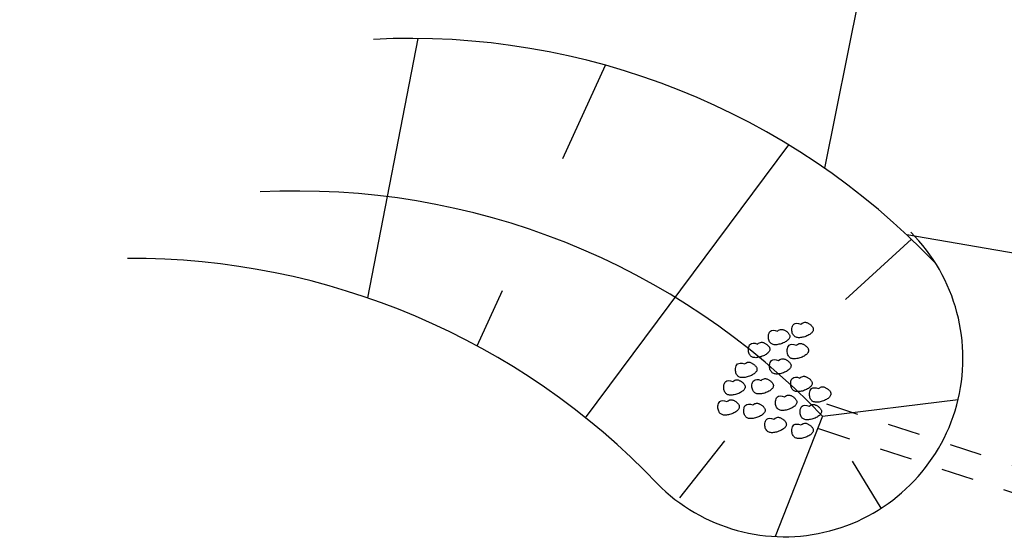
# Model space of a CAD drawing. Extents: x 446005 to 446745, y 447032 to 448234.
# Tile 74 of 127: x 446259 to 446274, y 447397 to 447405. Entities that reach past the tile are written whole.
import ezdxf

# ---------------------------------------------------------------- set-up
doc = ezdxf.new("R2010")
doc.units = 0
doc.header["$LTSCALE"] = 2
doc.header["$MEASUREMENT"] = 0
doc.linetypes.add('AUSGEZOGEN', pattern=[0])
doc.linetypes.add('STRICHLINIEX2', pattern=[0.5, 0.25, -0.25])
for name, color, linetype in [('DB-Autohof', 15, 'CONTINUOUS'), ('DB-Strasse', 15, 'CONTINUOUS'), ('FBRTOP', 250, 'AUSGEZOGEN')]:
    doc.layers.add(name, color=color, linetype=linetype)

msp = doc.modelspace()

# ---------------------------------------------------------------- linework, layer by layer
at = {"layer": 'DB-Autohof', "linetype": 'Continuous'}
for p, q in [((446263.98, 447400.686), (446264.754, 447404.683)), ((446266.982, 447402.834), (446267.638, 447404.272)), ((446267.328, 447398.841), (446270.46, 447403.043)), ((446272.347, 447401.591), (446271.332, 447400.662)), ((446265.663, 447399.947), (446266.053, 447400.801)), ((446270.164, 447400.16), (446270.177, 447400.174)), ((446270.177, 447400.174), (446270.195, 447400.184)), ((446270.195, 447400.184), (446270.218, 447400.188)), ((446270.218, 447400.188), (446270.248, 447400.186)), ((446270.248, 447400.186), (446270.285, 447400.175)), ((446270.285, 447400.175), (446270.302, 447400.187)), ((446270.302, 447400.187), (446270.318, 447400.195)), ((446270.318, 447400.195), (446270.332, 447400.199)), ((446270.332, 447400.199), (446270.344, 447400.202)), ((446270.344, 447400.202), (446270.355, 447400.201)), ((446270.355, 447400.201), (446270.366, 447400.2)), ((446270.366, 447400.2), (446270.376, 447400.196)), ((446270.376, 447400.196), (446270.385, 447400.192)), ((446270.385, 447400.192), (446270.394, 447400.188)), ((446270.394, 447400.188), (446270.403, 447400.183)), ((446270.403, 447400.183), (446270.412, 447400.178)), ((446270.412, 447400.178), (446270.42, 447400.173)), ((446270.507, 447400.196), (446270.508, 447400.214)), ((446270.508, 447400.178), (446270.507, 447400.196)), ((446270.508, 447400.214), (446270.511, 447400.233)), ((446270.51, 447400.162), (446270.508, 447400.178)), ((446270.511, 447400.233), (446270.516, 447400.252)), ((446270.516, 447400.252), (446270.525, 447400.269)), ((446270.525, 447400.269), (446270.539, 447400.283)), ((446270.539, 447400.283), (446270.556, 447400.293)), ((446270.556, 447400.293), (446270.58, 447400.297)), ((446270.58, 447400.297), (446270.61, 447400.294)), ((446270.61, 447400.294), (446270.647, 447400.283)), ((446270.647, 447400.283), (446270.664, 447400.295)), ((446270.664, 447400.295), (446270.679, 447400.303)), ((446270.679, 447400.303), (446270.693, 447400.308)), ((446270.693, 447400.308), (446270.706, 447400.31)), ((446270.706, 447400.31), (446270.717, 447400.31)), ((446270.717, 447400.31), (446270.727, 447400.308)), ((446270.727, 447400.308), (446270.737, 447400.305)), ((446270.737, 447400.305), (446270.747, 447400.301)), ((446270.747, 447400.301), (446270.756, 447400.296)), ((446270.756, 447400.296), (446270.765, 447400.292)), ((446270.765, 447400.292), (446270.773, 447400.287)), ((446270.773, 447400.287), (446270.782, 447400.281)), ((446270.782, 447400.281), (446270.79, 447400.275)), ((446270.79, 447400.275), (446270.797, 447400.269)), ((446270.797, 447400.269), (446270.805, 447400.262)), ((446270.805, 447400.262), (446270.811, 447400.255)), ((446270.811, 447400.255), (446270.818, 447400.248)), ((446270.818, 447400.248), (446270.824, 447400.24)), ((446270.824, 447400.24), (446270.829, 447400.232)), ((446270.833, 447400.179), (446270.828, 447400.169)), ((446270.829, 447400.232), (446270.833, 447400.224)), ((446270.833, 447400.224), (446270.836, 447400.216)), ((446270.836, 447400.188), (446270.833, 447400.179)), ((446270.836, 447400.216), (446270.837, 447400.207)), ((446270.837, 447400.198), (446270.836, 447400.188)), ((446270.837, 447400.207), (446270.837, 447400.198)), ((446270.145, 447400.087), (446270.146, 447400.106)), ((446270.146, 447400.07), (446270.145, 447400.087)), ((446270.146, 447400.106), (446270.149, 447400.125)), ((446270.148, 447400.054), (446270.146, 447400.07)), ((446270.152, 447400.039), (446270.148, 447400.054)), ((446270.149, 447400.125), (446270.155, 447400.143)), ((446270.157, 447400.025), (446270.152, 447400.039)), ((446270.155, 447400.143), (446270.164, 447400.16)), ((446270.163, 447400.012), (446270.157, 447400.025)), ((446270.431, 447400.024), (446270.419, 447400.015)), ((446270.42, 447400.173), (446270.428, 447400.167)), ((446270.428, 447400.167), (446270.436, 447400.161)), ((446270.442, 447400.033), (446270.431, 447400.024)), ((446270.436, 447400.161), (446270.443, 447400.154)), ((446270.452, 447400.042), (446270.442, 447400.033)), ((446270.443, 447400.154), (446270.45, 447400.147)), ((446270.45, 447400.147), (446270.456, 447400.14)), ((446270.46, 447400.052), (446270.452, 447400.042)), ((446270.456, 447400.14), (446270.462, 447400.132)), ((446270.466, 447400.061), (446270.46, 447400.052)), ((446270.462, 447400.132), (446270.467, 447400.124)), ((446270.471, 447400.071), (446270.466, 447400.061)), ((446270.467, 447400.124), (446270.471, 447400.116)), ((446270.471, 447400.116), (446270.474, 447400.107)), ((446270.474, 447400.08), (446270.471, 447400.071)), ((446270.474, 447400.107), (446270.476, 447400.098)), ((446270.476, 447400.089), (446270.474, 447400.08)), ((446270.476, 447400.098), (446270.476, 447400.089)), ((446270.514, 447400.147), (446270.51, 447400.162)), ((446270.519, 447400.133), (446270.514, 447400.147)), ((446270.525, 447400.121), (446270.519, 447400.133)), ((446270.532, 447400.11), (446270.525, 447400.121)), ((446270.541, 447400.1), (446270.532, 447400.11)), ((446270.55, 447400.092), (446270.541, 447400.1)), ((446270.56, 447400.085), (446270.55, 447400.092)), ((446270.571, 447400.08), (446270.56, 447400.085)), ((446270.582, 447400.076), (446270.571, 447400.08)), ((446270.595, 447400.074), (446270.582, 447400.076)), ((446270.608, 447400.073), (446270.595, 447400.074)), ((446270.622, 447400.073), (446270.608, 447400.073)), ((446270.638, 447400.074), (446270.622, 447400.073)), ((446270.653, 447400.076), (446270.638, 447400.074)), ((446270.67, 447400.079), (446270.653, 447400.076)), ((446270.687, 447400.083), (446270.67, 447400.079)), ((446270.704, 447400.088), (446270.687, 447400.083)), ((446270.72, 447400.094), (446270.704, 447400.088)), ((446270.737, 447400.1), (446270.72, 447400.094)), ((446270.752, 447400.107), (446270.737, 447400.1)), ((446270.767, 447400.115), (446270.752, 447400.107)), ((446270.781, 447400.123), (446270.767, 447400.115)), ((446270.793, 447400.132), (446270.781, 447400.123)), ((446270.804, 447400.141), (446270.793, 447400.132)), ((446270.813, 447400.15), (446270.804, 447400.141)), ((446270.821, 447400.16), (446270.813, 447400.15)), ((446270.828, 447400.169), (446270.821, 447400.16)), ((446269.838, 447399.889), (446269.839, 447399.907)), ((446269.839, 447399.871), (446269.838, 447399.889)), ((446269.839, 447399.907), (446269.842, 447399.926)), ((446269.841, 447399.855), (446269.839, 447399.871)), ((446269.842, 447399.926), (446269.848, 447399.945)), ((446269.848, 447399.945), (446269.856, 447399.962)), ((446269.856, 447399.962), (446269.87, 447399.976)), ((446269.87, 447399.976), (446269.887, 447399.985)), ((446269.887, 447399.985), (446269.911, 447399.99)), ((446269.911, 447399.99), (446269.941, 447399.987)), ((446269.941, 447399.987), (446269.978, 447399.976)), ((446269.978, 447399.976), (446269.995, 447399.988)), ((446269.995, 447399.988), (446270.01, 447399.996)), ((446270.01, 447399.996), (446270.024, 447400.001)), ((446270.024, 447400.001), (446270.037, 447400.003)), ((446270.037, 447400.003), (446270.048, 447400.003)), ((446270.048, 447400.003), (446270.059, 447400.001)), ((446270.059, 447400.001), (446270.068, 447399.998)), ((446270.068, 447399.998), (446270.078, 447399.994)), ((446270.078, 447399.994), (446270.087, 447399.989)), ((446270.087, 447399.989), (446270.096, 447399.985)), ((446270.096, 447399.985), (446270.104, 447399.979)), ((446270.104, 447399.979), (446270.113, 447399.974)), ((446270.113, 447399.974), (446270.121, 447399.968)), ((446270.121, 447399.968), (446270.128, 447399.962)), ((446270.128, 447399.962), (446270.136, 447399.955)), ((446270.136, 447399.955), (446270.143, 447399.948)), ((446270.143, 447399.948), (446270.149, 447399.941)), ((446270.149, 447399.941), (446270.155, 447399.933)), ((446270.155, 447399.933), (446270.16, 447399.925)), ((446270.164, 447399.872), (446270.159, 447399.862)), ((446270.16, 447399.925), (446270.164, 447399.917)), ((446270.171, 447400.001), (446270.163, 447400.012)), ((446270.164, 447399.917), (446270.167, 447399.909)), ((446270.167, 447399.881), (446270.164, 447399.872)), ((446270.167, 447399.909), (446270.168, 447399.9)), ((446270.168, 447399.891), (446270.167, 447399.881)), ((446270.168, 447399.9), (446270.168, 447399.891)), ((446270.179, 447399.992), (446270.171, 447400.001)), ((446270.188, 447399.984), (446270.179, 447399.992)), ((446270.198, 447399.977), (446270.188, 447399.984)), ((446270.209, 447399.972), (446270.198, 447399.977)), ((446270.221, 447399.968), (446270.209, 447399.972)), ((446270.233, 447399.965), (446270.221, 447399.968)), ((446270.247, 447399.964), (446270.233, 447399.965)), ((446270.261, 447399.964), (446270.247, 447399.964)), ((446270.276, 447399.965), (446270.261, 447399.964)), ((446270.292, 447399.967), (446270.276, 447399.965)), ((446270.308, 447399.971), (446270.292, 447399.967)), ((446270.325, 447399.975), (446270.308, 447399.971)), ((446270.342, 447399.98), (446270.325, 447399.975)), ((446270.359, 447399.985), (446270.342, 447399.98)), ((446270.375, 447399.992), (446270.359, 447399.985)), ((446270.391, 447399.999), (446270.375, 447399.992)), ((446270.406, 447400.007), (446270.391, 447399.999)), ((446270.419, 447400.015), (446270.406, 447400.007)), ((446270.435, 447399.87), (446270.436, 447399.889)), ((446270.436, 447399.889), (446270.439, 447399.908)), ((446270.439, 447399.908), (446270.444, 447399.927)), ((446270.444, 447399.927), (446270.453, 447399.944)), ((446270.453, 447399.944), (446270.466, 447399.958)), ((446270.466, 447399.958), (446270.484, 447399.967)), ((446270.484, 447399.967), (446270.508, 447399.972)), ((446270.508, 447399.972), (446270.537, 447399.969)), ((446270.537, 447399.969), (446270.574, 447399.958)), ((446270.574, 447399.958), (446270.592, 447399.97)), ((446270.592, 447399.97), (446270.607, 447399.978)), ((446270.607, 447399.978), (446270.621, 447399.983)), ((446270.621, 447399.983), (446270.633, 447399.985)), ((446270.633, 447399.985), (446270.645, 447399.985)), ((446270.645, 447399.985), (446270.655, 447399.983)), ((446270.655, 447399.983), (446270.665, 447399.98)), ((446270.665, 447399.98), (446270.674, 447399.976)), ((446270.674, 447399.976), (446270.684, 447399.971)), ((446270.684, 447399.971), (446270.692, 447399.967)), ((446270.692, 447399.967), (446270.701, 447399.961)), ((446270.701, 447399.961), (446270.709, 447399.956)), ((446270.709, 447399.956), (446270.717, 447399.95)), ((446270.717, 447399.95), (446270.725, 447399.944)), ((446270.725, 447399.944), (446270.732, 447399.937)), ((446270.732, 447399.937), (446270.739, 447399.93)), ((446270.739, 447399.93), (446270.746, 447399.923)), ((446270.746, 447399.923), (446270.751, 447399.915)), ((446270.751, 447399.915), (446270.756, 447399.907)), ((446270.756, 447399.907), (446270.76, 447399.899)), ((446270.76, 447399.899), (446270.763, 447399.89)), ((446270.763, 447399.89), (446270.765, 447399.882)), ((446270.765, 447399.873), (446270.764, 447399.863)), ((446270.765, 447399.882), (446270.765, 447399.873)), ((446269.845, 447399.84), (446269.841, 447399.855)), ((446269.85, 447399.826), (446269.845, 447399.84)), ((446269.856, 447399.814), (446269.85, 447399.826)), ((446269.863, 447399.803), (446269.856, 447399.814)), ((446269.872, 447399.793), (446269.863, 447399.803)), ((446269.881, 447399.785), (446269.872, 447399.793)), ((446269.891, 447399.778), (446269.881, 447399.785)), ((446269.902, 447399.773), (446269.891, 447399.778)), ((446269.913, 447399.769), (446269.902, 447399.773)), ((446269.926, 447399.767), (446269.913, 447399.769)), ((446269.939, 447399.766), (446269.926, 447399.767)), ((446269.953, 447399.765), (446269.939, 447399.766)), ((446269.969, 447399.767), (446269.953, 447399.765)), ((446269.984, 447399.769), (446269.969, 447399.767)), ((446270.001, 447399.772), (446269.984, 447399.769)), ((446270.018, 447399.776), (446270.001, 447399.772)), ((446270.035, 447399.781), (446270.018, 447399.776)), ((446270.051, 447399.787), (446270.035, 447399.781)), ((446270.068, 447399.793), (446270.051, 447399.787)), ((446270.083, 447399.8), (446270.068, 447399.793)), ((446270.098, 447399.808), (446270.083, 447399.8)), ((446270.112, 447399.816), (446270.098, 447399.808)), ((446270.124, 447399.825), (446270.112, 447399.816)), ((446270.135, 447399.834), (446270.124, 447399.825)), ((446270.144, 447399.843), (446270.135, 447399.834)), ((446270.153, 447399.853), (446270.144, 447399.843)), ((446270.159, 447399.862), (446270.153, 447399.853)), ((446270.182, 447399.709), (446270.195, 447399.723)), ((446270.195, 447399.723), (446270.213, 447399.733)), ((446270.213, 447399.733), (446270.236, 447399.737)), ((446270.236, 447399.737), (446270.266, 447399.734)), ((446270.266, 447399.734), (446270.303, 447399.723)), ((446270.303, 447399.723), (446270.32, 447399.735)), ((446270.32, 447399.735), (446270.336, 447399.743)), ((446270.336, 447399.743), (446270.35, 447399.748)), ((446270.35, 447399.748), (446270.362, 447399.75)), ((446270.362, 447399.75), (446270.373, 447399.75)), ((446270.373, 447399.75), (446270.384, 447399.748)), ((446270.384, 447399.748), (446270.394, 447399.745)), ((446270.394, 447399.745), (446270.403, 447399.741)), ((446270.403, 447399.741), (446270.412, 447399.736)), ((446270.412, 447399.736), (446270.421, 447399.732)), ((446270.421, 447399.732), (446270.43, 447399.727)), ((446270.43, 447399.727), (446270.438, 447399.721)), ((446270.435, 447399.853), (446270.435, 447399.87)), ((446270.438, 447399.837), (446270.435, 447399.853)), ((446270.441, 447399.822), (446270.438, 447399.837)), ((446270.438, 447399.721), (446270.446, 447399.715)), ((446270.446, 447399.808), (446270.441, 447399.822)), ((446270.453, 447399.796), (446270.446, 447399.808)), ((446270.46, 447399.784), (446270.453, 447399.796)), ((446270.468, 447399.775), (446270.46, 447399.784)), ((446270.478, 447399.767), (446270.468, 447399.775)), ((446270.488, 447399.76), (446270.478, 447399.767)), ((446270.498, 447399.755), (446270.488, 447399.76)), ((446270.51, 447399.751), (446270.498, 447399.755)), ((446270.523, 447399.749), (446270.51, 447399.751)), ((446270.536, 447399.747), (446270.523, 447399.749)), ((446270.55, 447399.747), (446270.536, 447399.747)), ((446270.565, 447399.749), (446270.55, 447399.747)), ((446270.581, 447399.751), (446270.565, 447399.749)), ((446270.598, 447399.754), (446270.581, 447399.751)), ((446270.614, 447399.758), (446270.598, 447399.754)), ((446270.631, 447399.763), (446270.614, 447399.758)), ((446270.648, 447399.769), (446270.631, 447399.763)), ((446270.664, 447399.775), (446270.648, 447399.769)), ((446270.68, 447399.782), (446270.664, 447399.775)), ((446270.695, 447399.79), (446270.68, 447399.782)), ((446270.708, 447399.798), (446270.695, 447399.79)), ((446270.721, 447399.807), (446270.708, 447399.798)), ((446270.732, 447399.816), (446270.721, 447399.807)), ((446270.741, 447399.825), (446270.732, 447399.816)), ((446270.749, 447399.835), (446270.741, 447399.825)), ((446270.756, 447399.844), (446270.749, 447399.835)), ((446270.76, 447399.854), (446270.756, 447399.844)), ((446270.764, 447399.863), (446270.76, 447399.854)), ((446269.639, 447399.581), (446269.64, 447399.6)), ((446269.64, 447399.564), (446269.639, 447399.581)), ((446269.64, 447399.6), (446269.643, 447399.619)), ((446269.643, 447399.619), (446269.649, 447399.638)), ((446269.649, 447399.638), (446269.658, 447399.655)), ((446269.658, 447399.655), (446269.671, 447399.669)), ((446269.671, 447399.669), (446269.689, 447399.678)), ((446269.689, 447399.678), (446269.712, 447399.683)), ((446269.712, 447399.683), (446269.742, 447399.68)), ((446269.742, 447399.68), (446269.779, 447399.669)), ((446269.779, 447399.669), (446269.796, 447399.681)), ((446269.796, 447399.681), (446269.811, 447399.689)), ((446269.811, 447399.689), (446269.825, 447399.694)), ((446269.825, 447399.694), (446269.838, 447399.696)), ((446269.838, 447399.696), (446269.849, 447399.696)), ((446269.849, 447399.696), (446269.86, 447399.694)), ((446269.86, 447399.694), (446269.869, 447399.691)), ((446269.869, 447399.691), (446269.879, 447399.687)), ((446269.879, 447399.687), (446269.888, 447399.682)), ((446269.888, 447399.682), (446269.897, 447399.677)), ((446269.897, 447399.677), (446269.906, 447399.672)), ((446269.906, 447399.672), (446269.914, 447399.667)), ((446269.914, 447399.667), (446269.922, 447399.661)), ((446269.922, 447399.661), (446269.93, 447399.655)), ((446269.93, 447399.655), (446269.937, 447399.648)), ((446269.937, 447399.648), (446269.944, 447399.641)), ((446269.944, 447399.641), (446269.95, 447399.634)), ((446269.95, 447399.634), (446269.956, 447399.626)), ((446269.956, 447399.626), (446269.961, 447399.618)), ((446269.961, 447399.618), (446269.965, 447399.61)), ((446269.965, 447399.61), (446269.968, 447399.601)), ((446269.968, 447399.574), (446269.965, 447399.565)), ((446269.968, 447399.601), (446269.969, 447399.593)), ((446269.97, 447399.584), (446269.968, 447399.574)), ((446269.969, 447399.593), (446269.97, 447399.584)), ((446270.163, 447399.636), (446270.164, 447399.654)), ((446270.164, 447399.618), (446270.163, 447399.636)), ((446270.164, 447399.654), (446270.167, 447399.673)), ((446270.166, 447399.602), (446270.164, 447399.618)), ((446270.17, 447399.587), (446270.166, 447399.602)), ((446270.167, 447399.673), (446270.173, 447399.692)), ((446270.175, 447399.573), (446270.17, 447399.587)), ((446270.173, 447399.692), (446270.182, 447399.709)), ((446270.182, 447399.561), (446270.175, 447399.573)), ((446270.449, 447399.572), (446270.437, 447399.563)), ((446270.446, 447399.715), (446270.454, 447399.709)), ((446270.46, 447399.581), (446270.449, 447399.572)), ((446270.454, 447399.709), (446270.461, 447399.702)), ((446270.47, 447399.59), (446270.46, 447399.581)), ((446270.461, 447399.702), (446270.468, 447399.696)), ((446270.468, 447399.696), (446270.474, 447399.688)), ((446270.478, 447399.6), (446270.47, 447399.59)), ((446270.474, 447399.688), (446270.48, 447399.681)), ((446270.484, 447399.61), (446270.478, 447399.6)), ((446270.48, 447399.681), (446270.485, 447399.673)), ((446270.489, 447399.619), (446270.484, 447399.61)), ((446270.485, 447399.673), (446270.489, 447399.664)), ((446270.489, 447399.664), (446270.492, 447399.656)), ((446270.492, 447399.628), (446270.489, 447399.619)), ((446270.492, 447399.656), (446270.494, 447399.647)), ((446270.494, 447399.638), (446270.492, 447399.628)), ((446270.494, 447399.647), (446270.494, 447399.638)), ((446269.615, 447399.41), (446269.631, 447399.418)), ((446269.631, 447399.418), (446269.644, 447399.423)), ((446269.642, 447399.548), (446269.64, 447399.564)), ((446269.646, 447399.533), (446269.642, 447399.548)), ((446269.644, 447399.423), (446269.657, 447399.425)), ((446269.651, 447399.519), (446269.646, 447399.533)), ((446269.657, 447399.507), (446269.651, 447399.519)), ((446269.665, 447399.495), (446269.657, 447399.507)), ((446269.657, 447399.425), (446269.668, 447399.425)), ((446269.673, 447399.486), (446269.665, 447399.495)), ((446269.668, 447399.425), (446269.679, 447399.423)), ((446269.682, 447399.478), (446269.673, 447399.486)), ((446269.679, 447399.423), (446269.689, 447399.42)), ((446269.692, 447399.471), (446269.682, 447399.478)), ((446269.689, 447399.42), (446269.698, 447399.416)), ((446269.703, 447399.466), (446269.692, 447399.471)), ((446269.715, 447399.462), (446269.703, 447399.466)), ((446269.727, 447399.46), (446269.715, 447399.462)), ((446269.74, 447399.458), (446269.727, 447399.46)), ((446269.755, 447399.458), (446269.74, 447399.458)), ((446269.77, 447399.459), (446269.755, 447399.458)), ((446269.786, 447399.462), (446269.77, 447399.459)), ((446269.802, 447399.465), (446269.786, 447399.462)), ((446269.819, 447399.469), (446269.802, 447399.465)), ((446269.836, 447399.474), (446269.819, 447399.469)), ((446269.853, 447399.48), (446269.836, 447399.474)), ((446269.869, 447399.486), (446269.853, 447399.48)), ((446269.885, 447399.493), (446269.869, 447399.486)), ((446269.899, 447399.501), (446269.885, 447399.493)), ((446269.913, 447399.509), (446269.899, 447399.501)), ((446269.925, 447399.518), (446269.913, 447399.509)), ((446269.924, 447399.416), (446269.942, 447399.425)), ((446269.936, 447399.527), (446269.925, 447399.518)), ((446269.946, 447399.536), (446269.936, 447399.527)), ((446269.942, 447399.425), (446269.965, 447399.43)), ((446269.954, 447399.546), (446269.946, 447399.536)), ((446269.96, 447399.555), (446269.954, 447399.546)), ((446269.965, 447399.565), (446269.96, 447399.555)), ((446269.965, 447399.43), (446269.995, 447399.427)), ((446269.995, 447399.427), (446270.032, 447399.416)), ((446270.032, 447399.416), (446270.049, 447399.428)), ((446270.049, 447399.428), (446270.065, 447399.436)), ((446270.065, 447399.436), (446270.078, 447399.441)), ((446270.078, 447399.441), (446270.091, 447399.443)), ((446270.091, 447399.443), (446270.102, 447399.443)), ((446270.102, 447399.443), (446270.113, 447399.441)), ((446270.113, 447399.441), (446270.123, 447399.438)), ((446270.123, 447399.438), (446270.132, 447399.434)), ((446270.132, 447399.434), (446270.141, 447399.429)), ((446270.141, 447399.429), (446270.15, 447399.425)), ((446270.15, 447399.425), (446270.159, 447399.419)), ((446270.159, 447399.419), (446270.167, 447399.414)), ((446270.189, 447399.55), (446270.182, 447399.561)), ((446270.197, 447399.54), (446270.189, 447399.55)), ((446270.206, 447399.532), (446270.197, 447399.54)), ((446270.216, 447399.525), (446270.206, 447399.532)), ((446270.227, 447399.52), (446270.216, 447399.525)), ((446270.239, 447399.516), (446270.227, 447399.52)), ((446270.251, 447399.514), (446270.239, 447399.516)), ((446270.265, 447399.513), (446270.251, 447399.514)), ((446270.279, 447399.513), (446270.265, 447399.513)), ((446270.294, 447399.514), (446270.279, 447399.513)), ((446270.31, 447399.516), (446270.294, 447399.514)), ((446270.326, 447399.519), (446270.31, 447399.516)), ((446270.343, 447399.523), (446270.326, 447399.519)), ((446270.36, 447399.528), (446270.343, 447399.523)), ((446270.377, 447399.534), (446270.36, 447399.528)), ((446270.393, 447399.54), (446270.377, 447399.534)), ((446270.409, 447399.547), (446270.393, 447399.54)), ((446270.424, 447399.555), (446270.409, 447399.547)), ((446270.437, 447399.563), (446270.424, 447399.555)), ((446270.493, 447399.402), (446270.498, 447399.421)), ((446270.498, 447399.421), (446270.507, 447399.438)), ((446270.507, 447399.438), (446270.52, 447399.452)), ((446270.52, 447399.452), (446270.538, 447399.462)), ((446270.538, 447399.462), (446270.562, 447399.466)), ((446270.562, 447399.466), (446270.592, 447399.463)), ((446270.592, 447399.463), (446270.629, 447399.452)), ((446270.629, 447399.452), (446270.646, 447399.464)), ((446270.646, 447399.464), (446270.661, 447399.472)), ((446270.661, 447399.472), (446270.675, 447399.477)), ((446270.675, 447399.477), (446270.688, 447399.479)), ((446270.688, 447399.479), (446270.699, 447399.479)), ((446270.699, 447399.479), (446270.709, 447399.477)), ((446270.709, 447399.477), (446270.719, 447399.474)), ((446270.719, 447399.474), (446270.729, 447399.47)), ((446270.729, 447399.47), (446270.738, 447399.466)), ((446270.738, 447399.466), (446270.747, 447399.461)), ((446270.747, 447399.461), (446270.755, 447399.456)), ((446270.755, 447399.456), (446270.764, 447399.45)), ((446270.764, 447399.45), (446270.772, 447399.444)), ((446270.772, 447399.444), (446270.779, 447399.438)), ((446270.779, 447399.438), (446270.787, 447399.432)), ((446270.787, 447399.432), (446270.793, 447399.425)), ((446270.793, 447399.425), (446270.8, 447399.417)), ((446270.8, 447399.417), (446270.806, 447399.41)), ((446269.458, 447399.311), (446269.459, 447399.329)), ((446269.459, 447399.293), (446269.458, 447399.311)), ((446269.459, 447399.329), (446269.462, 447399.348)), ((446269.461, 447399.277), (446269.459, 447399.293)), ((446269.465, 447399.262), (446269.461, 447399.277)), ((446269.462, 447399.348), (446269.468, 447399.367)), ((446269.468, 447399.367), (446269.477, 447399.384)), ((446269.477, 447399.384), (446269.49, 447399.398)), ((446269.49, 447399.398), (446269.508, 447399.407)), ((446269.508, 447399.407), (446269.531, 447399.412)), ((446269.531, 447399.412), (446269.561, 447399.409)), ((446269.561, 447399.409), (446269.598, 447399.398)), ((446269.598, 447399.398), (446269.615, 447399.41)), ((446269.698, 447399.416), (446269.707, 447399.411)), ((446269.707, 447399.411), (446269.716, 447399.407)), ((446269.716, 447399.407), (446269.725, 447399.401)), ((446269.725, 447399.401), (446269.733, 447399.396)), ((446269.733, 447399.396), (446269.741, 447399.39)), ((446269.741, 447399.39), (446269.749, 447399.384)), ((446269.749, 447399.384), (446269.756, 447399.377)), ((446269.765, 447399.265), (446269.755, 447399.256)), ((446269.756, 447399.377), (446269.763, 447399.37)), ((446269.763, 447399.37), (446269.769, 447399.363)), ((446269.773, 447399.275), (446269.765, 447399.265)), ((446269.769, 447399.363), (446269.775, 447399.355)), ((446269.779, 447399.284), (446269.773, 447399.275)), ((446269.775, 447399.355), (446269.78, 447399.347)), ((446269.784, 447399.294), (446269.779, 447399.284)), ((446269.78, 447399.347), (446269.784, 447399.339)), ((446269.784, 447399.339), (446269.787, 447399.331)), ((446269.787, 447399.303), (446269.784, 447399.294)), ((446269.787, 447399.331), (446269.789, 447399.322)), ((446269.789, 447399.313), (446269.787, 447399.303)), ((446269.789, 447399.322), (446269.789, 447399.313)), ((446269.892, 447399.329), (446269.893, 447399.347)), ((446269.893, 447399.311), (446269.892, 447399.329)), ((446269.893, 447399.347), (446269.896, 447399.366)), ((446269.895, 447399.295), (446269.893, 447399.311)), ((446269.899, 447399.28), (446269.895, 447399.295)), ((446269.896, 447399.366), (446269.902, 447399.385)), ((446269.904, 447399.266), (446269.899, 447399.28)), ((446269.902, 447399.385), (446269.911, 447399.402)), ((446269.91, 447399.254), (446269.904, 447399.266)), ((446269.911, 447399.402), (446269.924, 447399.416)), ((446270.178, 447399.265), (446270.166, 447399.256)), ((446270.167, 447399.414), (446270.175, 447399.408)), ((446270.175, 447399.408), (446270.183, 447399.402)), ((446270.189, 447399.274), (446270.178, 447399.265)), ((446270.183, 447399.402), (446270.19, 447399.395)), ((446270.199, 447399.283), (446270.189, 447399.274)), ((446270.19, 447399.395), (446270.197, 447399.388)), ((446270.197, 447399.388), (446270.203, 447399.381)), ((446270.207, 447399.293), (446270.199, 447399.283)), ((446270.203, 447399.381), (446270.209, 447399.373)), ((446270.213, 447399.302), (446270.207, 447399.293)), ((446270.209, 447399.373), (446270.214, 447399.365)), ((446270.218, 447399.312), (446270.213, 447399.302)), ((446270.214, 447399.365), (446270.218, 447399.357)), ((446270.218, 447399.357), (446270.221, 447399.349)), ((446270.221, 447399.321), (446270.218, 447399.312)), ((446270.221, 447399.349), (446270.222, 447399.34)), ((446270.223, 447399.331), (446270.221, 447399.321)), ((446270.222, 447399.34), (446270.223, 447399.331)), ((446270.489, 447399.365), (446270.49, 447399.383)), ((446270.489, 447399.347), (446270.489, 447399.365)), ((446270.492, 447399.331), (446270.489, 447399.347)), ((446270.49, 447399.383), (446270.493, 447399.402)), ((446270.496, 447399.316), (446270.492, 447399.331)), ((446270.501, 447399.302), (446270.496, 447399.316)), ((446270.507, 447399.29), (446270.501, 447399.302)), ((446270.514, 447399.279), (446270.507, 447399.29)), ((446270.523, 447399.269), (446270.514, 447399.279)), ((446270.532, 447399.261), (446270.523, 447399.269)), ((446270.719, 447399.269), (446270.702, 447399.263)), ((446270.734, 447399.276), (446270.719, 447399.269)), ((446270.749, 447399.284), (446270.734, 447399.276)), ((446270.763, 447399.292), (446270.749, 447399.284)), ((446270.775, 447399.301), (446270.763, 447399.292)), ((446270.786, 447399.31), (446270.775, 447399.301)), ((446270.795, 447399.32), (446270.786, 447399.31)), ((446270.788, 447399.258), (446270.797, 447399.275)), ((446270.803, 447399.329), (446270.795, 447399.32)), ((446270.797, 447399.275), (446270.81, 447399.289)), ((446270.81, 447399.339), (446270.803, 447399.329)), ((446270.806, 447399.41), (446270.811, 447399.402)), ((446270.815, 447399.348), (446270.81, 447399.339)), ((446270.81, 447399.289), (446270.828, 447399.299)), ((446270.811, 447399.402), (446270.815, 447399.393)), ((446270.815, 447399.393), (446270.817, 447399.385)), ((446270.818, 447399.358), (446270.815, 447399.348)), ((446270.817, 447399.385), (446270.819, 447399.376)), ((446270.819, 447399.367), (446270.818, 447399.358)), ((446270.819, 447399.376), (446270.819, 447399.367)), ((446270.828, 447399.299), (446270.851, 447399.303)), ((446270.851, 447399.303), (446270.881, 447399.301)), ((446270.881, 447399.301), (446270.918, 447399.29)), ((446270.918, 447399.29), (446270.935, 447399.302)), ((446270.935, 447399.302), (446270.95, 447399.31)), ((446270.95, 447399.31), (446270.964, 447399.314)), ((446270.964, 447399.314), (446270.977, 447399.317)), ((446270.977, 447399.317), (446270.988, 447399.316)), ((446270.988, 447399.316), (446270.999, 447399.315)), ((446270.999, 447399.315), (446271.008, 447399.311)), ((446271.008, 447399.311), (446271.018, 447399.307)), ((446271.018, 447399.307), (446271.027, 447399.303)), ((446271.027, 447399.303), (446271.036, 447399.298)), ((446271.036, 447399.298), (446271.045, 447399.293)), ((446271.045, 447399.293), (446271.053, 447399.288)), ((446271.053, 447399.288), (446271.061, 447399.282)), ((446271.061, 447399.282), (446271.069, 447399.276)), ((446271.069, 447399.276), (446271.076, 447399.269)), ((446271.076, 447399.269), (446271.083, 447399.262)), ((446269.47, 447399.248), (446269.465, 447399.262)), ((446269.476, 447399.236), (446269.47, 447399.248)), ((446269.484, 447399.225), (446269.476, 447399.236)), ((446269.492, 447399.215), (446269.484, 447399.225)), ((446269.501, 447399.207), (446269.492, 447399.215)), ((446269.511, 447399.2), (446269.501, 447399.207)), ((446269.522, 447399.195), (446269.511, 447399.2)), ((446269.534, 447399.191), (446269.522, 447399.195)), ((446269.546, 447399.189), (446269.534, 447399.191)), ((446269.54, 447399.111), (446269.554, 447399.116)), ((446269.56, 447399.188), (446269.546, 447399.189)), ((446269.554, 447399.116), (446269.567, 447399.118)), ((446269.574, 447399.187), (446269.56, 447399.188)), ((446269.567, 447399.118), (446269.578, 447399.118)), ((446269.589, 447399.189), (446269.574, 447399.187)), ((446269.578, 447399.118), (446269.588, 447399.116)), ((446269.588, 447399.116), (446269.598, 447399.113)), ((446269.605, 447399.191), (446269.589, 447399.189)), ((446269.621, 447399.194), (446269.605, 447399.191)), ((446269.638, 447399.198), (446269.621, 447399.194)), ((446269.655, 447399.203), (446269.638, 447399.198)), ((446269.672, 447399.209), (446269.655, 447399.203)), ((446269.688, 447399.215), (446269.672, 447399.209)), ((446269.704, 447399.222), (446269.688, 447399.215)), ((446269.718, 447399.23), (446269.704, 447399.222)), ((446269.732, 447399.238), (446269.718, 447399.23)), ((446269.744, 447399.247), (446269.732, 447399.238)), ((446269.755, 447399.256), (446269.744, 447399.247)), ((446269.918, 447399.243), (446269.91, 447399.254)), ((446269.926, 447399.233), (446269.918, 447399.243)), ((446269.935, 447399.225), (446269.926, 447399.233)), ((446269.945, 447399.218), (446269.935, 447399.225)), ((446269.956, 447399.213), (446269.945, 447399.218)), ((446269.968, 447399.209), (446269.956, 447399.213)), ((446269.98, 447399.207), (446269.968, 447399.209)), ((446269.994, 447399.206), (446269.98, 447399.207)), ((446270.008, 447399.206), (446269.994, 447399.206)), ((446270.023, 447399.207), (446270.008, 447399.206)), ((446270.039, 447399.209), (446270.023, 447399.207)), ((446270.055, 447399.212), (446270.039, 447399.209)), ((446270.072, 447399.216), (446270.055, 447399.212)), ((446270.089, 447399.221), (446270.072, 447399.216)), ((446270.106, 447399.227), (446270.089, 447399.221)), ((446270.122, 447399.233), (446270.106, 447399.227)), ((446270.138, 447399.24), (446270.122, 447399.233)), ((446270.152, 447399.248), (446270.138, 447399.24)), ((446270.166, 447399.256), (446270.152, 447399.248)), ((446270.255, 447399.094), (446270.258, 447399.113)), ((446270.258, 447399.113), (446270.263, 447399.132)), ((446270.263, 447399.132), (446270.272, 447399.149)), ((446270.272, 447399.149), (446270.285, 447399.163)), ((446270.285, 447399.163), (446270.303, 447399.173)), ((446270.303, 447399.173), (446270.327, 447399.177)), ((446270.327, 447399.177), (446270.357, 447399.174)), ((446270.357, 447399.174), (446270.394, 447399.163)), ((446270.394, 447399.163), (446270.411, 447399.175)), ((446270.411, 447399.175), (446270.426, 447399.183)), ((446270.426, 447399.183), (446270.44, 447399.188)), ((446270.44, 447399.188), (446270.452, 447399.19)), ((446270.452, 447399.19), (446270.464, 447399.19)), ((446270.464, 447399.19), (446270.474, 447399.188)), ((446270.474, 447399.188), (446270.484, 447399.185)), ((446270.484, 447399.185), (446270.494, 447399.181)), ((446270.494, 447399.181), (446270.503, 447399.176)), ((446270.503, 447399.176), (446270.512, 447399.172)), ((446270.512, 447399.172), (446270.52, 447399.167)), ((446270.52, 447399.167), (446270.529, 447399.161)), ((446270.529, 447399.161), (446270.537, 447399.155)), ((446270.542, 447399.254), (446270.532, 447399.261)), ((446270.537, 447399.155), (446270.544, 447399.149)), ((446270.553, 447399.249), (446270.542, 447399.254)), ((446270.544, 447399.149), (446270.552, 447399.142)), ((446270.552, 447399.142), (446270.558, 447399.136)), ((446270.564, 447399.245), (446270.553, 447399.249)), ((446270.558, 447399.136), (446270.565, 447399.128)), ((446270.577, 447399.243), (446270.564, 447399.245)), ((446270.565, 447399.128), (446270.57, 447399.121)), ((446270.57, 447399.121), (446270.575, 447399.113)), ((446270.59, 447399.242), (446270.577, 447399.243)), ((446270.604, 447399.242), (446270.59, 447399.242)), ((446270.619, 447399.243), (446270.604, 447399.242)), ((446270.635, 447399.245), (446270.619, 447399.243)), ((446270.652, 447399.248), (446270.635, 447399.245)), ((446270.669, 447399.252), (446270.652, 447399.248)), ((446270.686, 447399.257), (446270.669, 447399.252)), ((446270.702, 447399.263), (446270.686, 447399.257)), ((446270.778, 447399.202), (446270.779, 447399.22)), ((446270.779, 447399.185), (446270.778, 447399.202)), ((446270.779, 447399.22), (446270.782, 447399.24)), ((446270.781, 447399.169), (446270.779, 447399.185)), ((446270.785, 447399.154), (446270.781, 447399.169)), ((446270.782, 447399.24), (446270.788, 447399.258)), ((446270.79, 447399.14), (446270.785, 447399.154)), ((446270.796, 447399.127), (446270.79, 447399.14)), ((446270.804, 447399.116), (446270.796, 447399.127)), ((446270.812, 447399.107), (446270.804, 447399.116)), ((446270.979, 447398.864), (446273.066, 447399.12)), ((446271.024, 447399.114), (446271.008, 447399.107)), ((446271.038, 447399.122), (446271.024, 447399.114)), ((446271.052, 447399.13), (446271.038, 447399.122)), ((446271.064, 447399.139), (446271.052, 447399.13)), ((446271.075, 447399.148), (446271.064, 447399.139)), ((446271.085, 447399.157), (446271.075, 447399.148)), ((446271.083, 447399.262), (446271.089, 447399.255)), ((446271.093, 447399.166), (446271.085, 447399.157)), ((446271.089, 447399.255), (446271.095, 447399.247)), ((446271.099, 447399.176), (446271.093, 447399.166)), ((446271.095, 447399.247), (446271.1, 447399.239)), ((446271.104, 447399.186), (446271.099, 447399.176)), ((446271.1, 447399.239), (446271.104, 447399.231)), ((446271.104, 447399.231), (446271.107, 447399.222)), ((446271.107, 447399.195), (446271.104, 447399.186)), ((446271.107, 447399.222), (446271.108, 447399.213)), ((446271.109, 447399.204), (446271.107, 447399.195)), ((446271.108, 447399.213), (446271.109, 447399.204)), ((446269.368, 447399.003), (446269.369, 447399.022)), ((446269.369, 447398.986), (446269.368, 447399.003)), ((446269.369, 447399.022), (446269.372, 447399.041)), ((446269.371, 447398.97), (446269.369, 447398.986)), ((446269.375, 447398.955), (446269.371, 447398.97)), ((446269.372, 447399.041), (446269.377, 447399.059)), ((446269.377, 447399.059), (446269.386, 447399.077)), ((446269.386, 447399.077), (446269.399, 447399.091)), ((446269.399, 447399.091), (446269.417, 447399.1)), ((446269.417, 447399.1), (446269.441, 447399.105)), ((446269.441, 447399.105), (446269.471, 447399.102)), ((446269.471, 447399.102), (446269.508, 447399.091)), ((446269.508, 447399.091), (446269.525, 447399.103)), ((446269.525, 447399.103), (446269.54, 447399.111)), ((446269.598, 447399.113), (446269.608, 447399.109)), ((446269.608, 447399.109), (446269.617, 447399.104)), ((446269.617, 447399.104), (446269.626, 447399.099)), ((446269.626, 447399.099), (446269.634, 447399.094)), ((446269.634, 447399.094), (446269.643, 447399.089)), ((446269.643, 447399.089), (446269.651, 447399.083)), ((446269.651, 447399.083), (446269.658, 447399.077)), ((446269.658, 447399.077), (446269.666, 447399.07)), ((446269.666, 447399.07), (446269.672, 447399.063)), ((446269.672, 447399.063), (446269.679, 447399.056)), ((446269.682, 447398.968), (446269.674, 447398.958)), ((446269.679, 447399.056), (446269.685, 447399.048)), ((446269.689, 447398.977), (446269.682, 447398.968)), ((446269.685, 447399.048), (446269.69, 447399.04)), ((446269.694, 447398.987), (446269.689, 447398.977)), ((446269.69, 447399.04), (446269.694, 447399.032)), ((446269.694, 447399.032), (446269.697, 447399.023)), ((446269.697, 447398.996), (446269.694, 447398.987)), ((446269.697, 447399.023), (446269.698, 447399.015)), ((446269.698, 447399.006), (446269.697, 447398.996)), ((446269.698, 447399.015), (446269.698, 447399.006)), ((446269.766, 447398.949), (446269.767, 447398.968)), ((446269.767, 447398.968), (446269.77, 447398.987)), ((446269.77, 447398.987), (446269.775, 447399.005)), ((446269.775, 447399.005), (446269.784, 447399.022)), ((446269.784, 447399.022), (446269.797, 447399.036)), ((446269.797, 447399.036), (446269.815, 447399.046)), ((446269.815, 447399.046), (446269.839, 447399.05)), ((446269.839, 447399.05), (446269.869, 447399.048)), ((446269.869, 447399.048), (446269.905, 447399.037)), ((446269.905, 447399.037), (446269.923, 447399.049)), ((446269.923, 447399.049), (446269.938, 447399.057)), ((446269.938, 447399.057), (446269.952, 447399.062)), ((446269.952, 447399.062), (446269.964, 447399.064)), ((446269.964, 447399.064), (446269.976, 447399.064)), ((446269.976, 447399.064), (446269.986, 447399.062)), ((446269.986, 447399.062), (446269.996, 447399.058)), ((446269.996, 447399.058), (446270.005, 447399.054)), ((446270.005, 447399.054), (446270.015, 447399.05)), ((446270.015, 447399.05), (446270.023, 447399.045)), ((446270.023, 447399.045), (446270.032, 447399.04)), ((446270.032, 447399.04), (446270.04, 447399.035)), ((446270.04, 447399.035), (446270.048, 447399.029)), ((446270.048, 447399.029), (446270.056, 447399.023)), ((446270.056, 447399.023), (446270.063, 447399.016)), ((446270.063, 447399.016), (446270.07, 447399.009)), ((446270.07, 447399.009), (446270.077, 447399.002)), ((446270.077, 447399.002), (446270.082, 447398.994)), ((446270.082, 447398.994), (446270.087, 447398.986)), ((446270.087, 447398.986), (446270.091, 447398.978)), ((446270.091, 447398.978), (446270.094, 447398.969)), ((446270.094, 447398.969), (446270.096, 447398.96)), ((446270.254, 447399.076), (446270.255, 447399.094)), ((446270.254, 447399.058), (446270.254, 447399.076)), ((446270.257, 447399.042), (446270.254, 447399.058)), ((446270.261, 447399.027), (446270.257, 447399.042)), ((446270.266, 447399.013), (446270.261, 447399.027)), ((446270.272, 447399.001), (446270.266, 447399.013)), ((446270.279, 447398.99), (446270.272, 447399.001)), ((446270.288, 447398.98), (446270.279, 447398.99)), ((446270.297, 447398.972), (446270.288, 447398.98)), ((446270.307, 447398.965), (446270.297, 447398.972)), ((446270.318, 447398.96), (446270.307, 447398.965)), ((446270.434, 447398.963), (446270.417, 447398.959)), ((446270.451, 447398.968), (446270.434, 447398.963)), ((446270.467, 447398.974), (446270.451, 447398.968)), ((446270.484, 447398.98), (446270.467, 447398.974)), ((446270.499, 447398.987), (446270.484, 447398.98)), ((446270.514, 447398.995), (446270.499, 447398.987)), ((446270.528, 447399.003), (446270.514, 447398.995)), ((446270.54, 447399.012), (446270.528, 447399.003)), ((446270.551, 447399.021), (446270.54, 447399.012)), ((446270.56, 447399.031), (446270.551, 447399.021)), ((446270.568, 447399.04), (446270.56, 447399.031)), ((446270.575, 447399.05), (446270.568, 447399.04)), ((446270.575, 447399.113), (446270.579, 447399.104)), ((446270.58, 447399.059), (446270.575, 447399.05)), ((446270.579, 447399.104), (446270.582, 447399.096)), ((446270.583, 447399.069), (446270.58, 447399.059)), ((446270.582, 447399.096), (446270.584, 447399.087)), ((446270.584, 447399.078), (446270.583, 447399.069)), ((446270.584, 447399.087), (446270.584, 447399.078)), ((446270.634, 447398.95), (446270.637, 447398.969)), ((446270.637, 447398.969), (446270.643, 447398.987)), ((446270.643, 447398.987), (446270.652, 447399.004)), ((446270.652, 447399.004), (446270.665, 447399.018)), ((446270.665, 447399.018), (446270.683, 447399.028)), ((446270.683, 447399.028), (446270.706, 447399.032)), ((446270.706, 447399.032), (446270.736, 447399.03)), ((446270.736, 447399.03), (446270.773, 447399.019)), ((446270.773, 447399.019), (446270.79, 447399.031)), ((446270.79, 447399.031), (446270.806, 447399.039)), ((446270.806, 447399.039), (446270.82, 447399.043)), ((446270.821, 447399.098), (446270.812, 447399.107)), ((446270.82, 447399.043), (446270.832, 447399.046)), ((446270.831, 447399.092), (446270.821, 447399.098)), ((446270.842, 447399.087), (446270.831, 447399.092)), ((446270.832, 447399.046), (446270.844, 447399.045)), ((446270.854, 447399.083), (446270.842, 447399.087)), ((446270.844, 447399.045), (446270.854, 447399.044)), ((446270.866, 447399.08), (446270.854, 447399.083)), ((446270.854, 447399.044), (446270.864, 447399.04)), ((446270.864, 447399.04), (446270.873, 447399.036)), ((446270.879, 447399.079), (446270.866, 447399.08)), ((446270.873, 447399.036), (446270.882, 447399.032)), ((446270.894, 447399.079), (446270.879, 447399.079)), ((446270.882, 447399.032), (446270.891, 447399.027)), ((446270.891, 447399.027), (446270.9, 447399.022)), ((446270.909, 447399.08), (446270.894, 447399.079)), ((446270.9, 447399.022), (446270.908, 447399.017)), ((446270.908, 447399.017), (446270.916, 447399.011)), ((446270.925, 447399.082), (446270.909, 447399.08)), ((446270.916, 447399.011), (446270.924, 447399.005)), ((446270.924, 447399.005), (446270.931, 447398.998)), ((446270.941, 447399.085), (446270.925, 447399.082)), ((446270.931, 447398.998), (446270.938, 447398.991)), ((446270.938, 447398.991), (446270.944, 447398.984)), ((446270.958, 447399.09), (446270.941, 447399.085)), ((446270.944, 447398.984), (446270.95, 447398.976)), ((446270.95, 447398.976), (446270.955, 447398.968)), ((446270.955, 447398.968), (446270.959, 447398.96)), ((446270.975, 447399.095), (446270.958, 447399.09)), ((446270.992, 447399.1), (446270.975, 447399.095)), ((446271.008, 447399.107), (446270.992, 447399.1)), ((446269.38, 447398.941), (446269.375, 447398.955)), ((446269.386, 447398.929), (446269.38, 447398.941)), ((446269.393, 447398.917), (446269.386, 447398.929)), ((446269.402, 447398.908), (446269.393, 447398.917)), ((446269.411, 447398.9), (446269.402, 447398.908)), ((446269.421, 447398.893), (446269.411, 447398.9)), ((446269.432, 447398.888), (446269.421, 447398.893)), ((446269.443, 447398.884), (446269.432, 447398.888)), ((446269.456, 447398.882), (446269.443, 447398.884)), ((446269.469, 447398.88), (446269.456, 447398.882)), ((446269.483, 447398.88), (446269.469, 447398.88)), ((446269.498, 447398.881), (446269.483, 447398.88)), ((446269.514, 447398.884), (446269.498, 447398.881)), ((446269.531, 447398.887), (446269.514, 447398.884)), ((446269.548, 447398.891), (446269.531, 447398.887)), ((446269.565, 447398.896), (446269.548, 447398.891)), ((446269.581, 447398.902), (446269.565, 447398.896)), ((446269.598, 447398.908), (446269.581, 447398.902)), ((446269.613, 447398.915), (446269.598, 447398.908)), ((446269.628, 447398.923), (446269.613, 447398.915)), ((446269.642, 447398.931), (446269.628, 447398.923)), ((446269.654, 447398.94), (446269.642, 447398.931)), ((446269.665, 447398.949), (446269.654, 447398.94)), ((446269.674, 447398.958), (446269.665, 447398.949)), ((446269.766, 447398.932), (446269.766, 447398.949)), ((446269.769, 447398.916), (446269.766, 447398.932)), ((446269.772, 447398.901), (446269.769, 447398.916)), ((446269.777, 447398.887), (446269.772, 447398.901)), ((446269.784, 447398.874), (446269.777, 447398.887)), ((446269.791, 447398.863), (446269.784, 447398.874)), ((446269.8, 447398.854), (446269.791, 447398.863)), ((446269.809, 447398.846), (446269.8, 447398.854)), ((446269.819, 447398.839), (446269.809, 447398.846)), ((446269.829, 447398.834), (446269.819, 447398.839)), ((446269.841, 447398.83), (446269.829, 447398.834)), ((446269.854, 447398.827), (446269.841, 447398.83)), ((446269.867, 447398.826), (446269.854, 447398.827)), ((446269.881, 447398.826), (446269.867, 447398.826)), ((446269.896, 447398.827), (446269.881, 447398.826)), ((446269.912, 447398.829), (446269.896, 447398.827)), ((446269.929, 447398.833), (446269.912, 447398.829)), ((446269.945, 447398.837), (446269.929, 447398.833)), ((446269.962, 447398.842), (446269.945, 447398.837)), ((446269.979, 447398.847), (446269.962, 447398.842)), ((446269.995, 447398.854), (446269.979, 447398.847)), ((446270.011, 447398.861), (446269.995, 447398.854)), ((446270.026, 447398.869), (446270.011, 447398.861)), ((446270.039, 447398.877), (446270.026, 447398.869)), ((446270.052, 447398.886), (446270.039, 447398.877)), ((446270.063, 447398.895), (446270.052, 447398.886)), ((446270.072, 447398.904), (446270.063, 447398.895)), ((446270.08, 447398.914), (446270.072, 447398.904)), ((446270.087, 447398.923), (446270.08, 447398.914)), ((446270.092, 447398.933), (446270.087, 447398.923)), ((446270.095, 447398.942), (446270.092, 447398.933)), ((446270.096, 447398.951), (446270.095, 447398.942)), ((446270.096, 447398.96), (446270.096, 447398.951)), ((446270.11, 447398.806), (446270.123, 447398.82)), ((446270.123, 447398.82), (446270.141, 447398.829)), ((446270.141, 447398.829), (446270.164, 447398.834)), ((446270.164, 447398.834), (446270.194, 447398.831)), ((446270.194, 447398.831), (446270.231, 447398.82)), ((446270.231, 447398.82), (446270.248, 447398.832)), ((446270.248, 447398.832), (446270.263, 447398.84)), ((446270.979, 447398.864), (446270.25, 447397.011)), ((446270.263, 447398.84), (446270.277, 447398.845)), ((446270.277, 447398.845), (446270.29, 447398.847)), ((446270.29, 447398.847), (446270.301, 447398.847)), ((446270.301, 447398.847), (446270.312, 447398.845)), ((446270.312, 447398.845), (446270.321, 447398.842)), ((446270.329, 447398.956), (446270.318, 447398.96)), ((446270.321, 447398.842), (446270.331, 447398.838)), ((446270.342, 447398.954), (446270.329, 447398.956)), ((446270.331, 447398.838), (446270.34, 447398.833)), ((446270.34, 447398.833), (446270.349, 447398.829)), ((446270.355, 447398.953), (446270.342, 447398.954)), ((446270.349, 447398.829), (446270.358, 447398.823)), ((446270.369, 447398.953), (446270.355, 447398.953)), ((446270.358, 447398.823), (446270.366, 447398.818)), ((446270.366, 447398.818), (446270.374, 447398.812)), ((446270.384, 447398.954), (446270.369, 447398.953)), ((446270.374, 447398.812), (446270.382, 447398.806)), ((446270.4, 447398.956), (446270.384, 447398.954)), ((446270.417, 447398.959), (446270.4, 447398.956)), ((446270.633, 447398.931), (446270.634, 447398.95)), ((446270.634, 447398.914), (446270.633, 447398.931)), ((446270.636, 447398.898), (446270.634, 447398.914)), ((446270.64, 447398.883), (446270.636, 447398.898)), ((446270.645, 447398.869), (446270.64, 447398.883)), ((446270.652, 447398.856), (446270.645, 447398.869)), ((446270.659, 447398.845), (446270.652, 447398.856)), ((446270.667, 447398.836), (446270.659, 447398.845)), ((446270.677, 447398.827), (446270.667, 447398.836)), ((446270.687, 447398.821), (446270.677, 447398.827)), ((446270.697, 447398.816), (446270.687, 447398.821)), ((446270.709, 447398.812), (446270.697, 447398.816)), ((446270.721, 447398.809), (446270.709, 447398.812)), ((446270.78, 447398.811), (446270.764, 447398.809)), ((446270.796, 447398.815), (446270.78, 447398.811)), ((446270.813, 447398.819), (446270.796, 447398.815)), ((446270.83, 447398.824), (446270.813, 447398.819)), ((446270.847, 447398.829), (446270.83, 447398.824)), ((446270.863, 447398.836), (446270.847, 447398.829)), ((446270.879, 447398.843), (446270.863, 447398.836)), ((446270.894, 447398.851), (446270.879, 447398.843)), ((446270.907, 447398.859), (446270.894, 447398.851)), ((446270.92, 447398.868), (446270.907, 447398.859)), ((446270.93, 447398.877), (446270.92, 447398.868)), ((446270.94, 447398.886), (446270.93, 447398.877)), ((446270.948, 447398.895), (446270.94, 447398.886)), ((446270.954, 447398.905), (446270.948, 447398.895)), ((446270.959, 447398.915), (446270.954, 447398.905)), ((446270.959, 447398.96), (446270.962, 447398.951)), ((446270.963, 447398.924), (446270.959, 447398.915)), ((446270.962, 447398.951), (446270.964, 447398.942)), ((446270.964, 447398.933), (446270.963, 447398.924)), ((446270.964, 447398.942), (446270.964, 447398.933)), ((446270.091, 447398.733), (446270.092, 447398.751)), ((446270.092, 447398.715), (446270.091, 447398.733)), ((446270.092, 447398.751), (446270.095, 447398.77)), ((446270.094, 447398.699), (446270.092, 447398.715)), ((446270.098, 447398.684), (446270.094, 447398.699)), ((446270.095, 447398.77), (446270.101, 447398.789)), ((446270.103, 447398.67), (446270.098, 447398.684)), ((446270.101, 447398.789), (446270.11, 447398.806)), ((446270.109, 447398.658), (446270.103, 447398.67)), ((446270.365, 447398.66), (446270.351, 447398.652)), ((446270.377, 447398.669), (446270.365, 447398.66)), ((446270.388, 447398.678), (446270.377, 447398.669)), ((446270.382, 447398.806), (446270.389, 447398.799)), ((446270.398, 447398.687), (446270.388, 447398.678)), ((446270.389, 447398.799), (446270.396, 447398.792)), ((446270.396, 447398.792), (446270.402, 447398.785)), ((446270.406, 447398.697), (446270.398, 447398.687)), ((446270.402, 447398.785), (446270.408, 447398.777)), ((446270.412, 447398.706), (446270.406, 447398.697)), ((446270.408, 447398.777), (446270.413, 447398.769)), ((446270.417, 447398.716), (446270.412, 447398.706)), ((446270.413, 447398.769), (446270.417, 447398.761)), ((446270.417, 447398.761), (446270.42, 447398.753)), ((446270.42, 447398.725), (446270.417, 447398.716)), ((446270.42, 447398.753), (446270.421, 447398.744)), ((446270.422, 447398.735), (446270.42, 447398.725)), ((446270.421, 447398.744), (446270.422, 447398.735)), ((446270.507, 447398.642), (446270.508, 447398.661)), ((446270.508, 447398.661), (446270.511, 447398.68)), ((446270.511, 447398.68), (446270.516, 447398.698)), ((446270.516, 447398.698), (446270.525, 447398.715)), ((446270.525, 447398.715), (446270.539, 447398.729)), ((446270.539, 447398.729), (446270.556, 447398.739)), ((446270.556, 447398.739), (446270.58, 447398.743)), ((446270.58, 447398.743), (446270.61, 447398.741)), ((446270.61, 447398.741), (446270.647, 447398.73)), ((446270.647, 447398.73), (446270.664, 447398.742)), ((446270.664, 447398.742), (446270.679, 447398.75)), ((446270.679, 447398.75), (446270.693, 447398.754)), ((446270.693, 447398.754), (446270.706, 447398.757)), ((446270.706, 447398.757), (446270.717, 447398.756)), ((446270.717, 447398.756), (446270.727, 447398.755)), ((446270.735, 447398.808), (446270.721, 447398.809)), ((446270.727, 447398.755), (446270.737, 447398.751)), ((446270.749, 447398.808), (446270.735, 447398.808)), ((446270.737, 447398.751), (446270.747, 447398.747)), ((446270.747, 447398.747), (446270.756, 447398.743)), ((446270.764, 447398.809), (446270.749, 447398.808)), ((446270.756, 447398.743), (446270.765, 447398.738)), ((446270.765, 447398.738), (446270.773, 447398.733)), ((446270.773, 447398.733), (446270.782, 447398.728)), ((446270.782, 447398.728), (446270.79, 447398.722)), ((446270.79, 447398.722), (446270.797, 447398.716)), ((446270.797, 447398.716), (446270.805, 447398.709)), ((446270.805, 447398.709), (446270.811, 447398.702)), ((446270.811, 447398.702), (446270.818, 447398.695)), ((446270.818, 447398.695), (446270.824, 447398.687)), ((446270.824, 447398.687), (446270.829, 447398.679)), ((446270.829, 447398.679), (446270.833, 447398.671)), ((446270.833, 447398.671), (446270.836, 447398.662)), ((446270.836, 447398.662), (446270.837, 447398.653)), ((446270.117, 447398.646), (446270.109, 447398.658)), ((446270.125, 447398.637), (446270.117, 447398.646)), ((446270.134, 447398.629), (446270.125, 447398.637)), ((446270.144, 447398.622), (446270.134, 447398.629)), ((446270.155, 447398.617), (446270.144, 447398.622)), ((446270.167, 447398.613), (446270.155, 447398.617)), ((446270.179, 447398.611), (446270.167, 447398.613)), ((446270.192, 447398.609), (446270.179, 447398.611)), ((446270.207, 447398.609), (446270.192, 447398.609)), ((446270.222, 447398.611), (446270.207, 447398.609)), ((446270.238, 447398.613), (446270.222, 447398.611)), ((446270.254, 447398.616), (446270.238, 447398.613)), ((446270.271, 447398.62), (446270.254, 447398.616)), ((446270.288, 447398.625), (446270.271, 447398.62)), ((446270.305, 447398.631), (446270.288, 447398.625)), ((446270.321, 447398.637), (446270.305, 447398.631)), ((446270.337, 447398.644), (446270.321, 447398.637)), ((446270.351, 447398.652), (446270.337, 447398.644)), ((446270.508, 447398.625), (446270.507, 447398.642)), ((446270.51, 447398.609), (446270.508, 447398.625)), ((446270.514, 447398.594), (446270.51, 447398.609)), ((446270.519, 447398.58), (446270.514, 447398.594)), ((446270.525, 447398.567), (446270.519, 447398.58)), ((446270.532, 447398.556), (446270.525, 447398.567)), ((446270.541, 447398.547), (446270.532, 447398.556)), ((446270.55, 447398.538), (446270.541, 447398.547)), ((446270.56, 447398.532), (446270.55, 447398.538)), ((446270.571, 447398.527), (446270.56, 447398.532)), ((446270.582, 447398.523), (446270.571, 447398.527)), ((446270.595, 447398.52), (446270.582, 447398.523)), ((446270.608, 447398.519), (446270.595, 447398.52)), ((446270.622, 447398.519), (446270.608, 447398.519)), ((446270.638, 447398.52), (446270.622, 447398.519)), ((446270.653, 447398.522), (446270.638, 447398.52)), ((446270.67, 447398.526), (446270.653, 447398.522)), ((446270.687, 447398.53), (446270.67, 447398.526)), ((446270.704, 447398.535), (446270.687, 447398.53)), ((446270.72, 447398.54), (446270.704, 447398.535)), ((446270.737, 447398.547), (446270.72, 447398.54)), ((446270.752, 447398.554), (446270.737, 447398.547)), ((446270.767, 447398.562), (446270.752, 447398.554)), ((446270.781, 447398.57), (446270.767, 447398.562)), ((446270.793, 447398.579), (446270.781, 447398.57)), ((446270.804, 447398.588), (446270.793, 447398.579)), ((446270.813, 447398.597), (446270.804, 447398.588)), ((446270.821, 447398.606), (446270.813, 447398.597)), ((446270.828, 447398.616), (446270.821, 447398.606)), ((446270.833, 447398.626), (446270.828, 447398.616)), ((446270.836, 447398.635), (446270.833, 447398.626)), ((446270.837, 447398.644), (446270.836, 447398.635)), ((446270.837, 447398.653), (446270.837, 447398.644)), ((446268.783, 447397.608), (446269.476, 447398.482)), ((446271.88, 447397.445), (446271.442, 447398.17))]:
    msp.add_line(p, q, dxfattribs=at)
at = {"layer": 'DB-Autohof', "linetype": 'STRICHLINIEX2'}
for p, q in [((446271.042, 447399.054), (446296.311, 447390.734)), ((446270.917, 447398.674), (446296.186, 447390.354))]:
    msp.add_line(p, q, dxfattribs=at)
at = {"layer": 'DB-Autohof', "linetype": 'Continuous'}
for centre, radius, start, end in [((446264.633, 447393.516), 11.167, 43.5785, 92.9135), ((446262.889, 447391.166), 11.167, 43.5785, 92.9135), ((446270.391, 447399.757), 2.75, 224.6257, 44.9144), ((446260.344, 447390.127), 11.167, 43.5785, 90.3346)]:
    msp.add_arc(centre, radius, start, end, dxfattribs=at)
at = {"layer": 'DB-Strasse', "linetype": 'Continuous'}
for p, q in [((446273.689, 447415.948), (446271.008, 447402.685)), ((446275.728, 447401.064), (446272.275, 447401.66))]:
    msp.add_line(p, q, dxfattribs=at)
at = {"layer": 'FBRTOP'}
for points in [[(446398.977, 447461.238, -0.000047), (446398.989, 447461.127, 0.002049), (446399.052, 447460.544, 0.011923), (446399.139, 447459.912, 0.001258), (446400.116, 447453.948, 0.000853), (446400.933, 447449.092, -0.001543), (446401.381, 447446.406, -0.00355), (446402.294, 447440.568, 0.003292), (446403.275, 447434.272, 0.00022), (446403.775, 447431.206, 0.000073), (446405.282, 447421.996, 0.001325), (446406.727, 447413.315, -0.004232), (446407.164, 447410.596, -0.005148), (446407.334, 447409.39, -0.000518), (446408.893, 447397.384, -0.000081), (446411.256, 447379.01, 0.000235), (446412.075, 447372.655, 0.000006), (446414.084, 447357.131, 0.00001), (446415.257, 447348.066, 0.000016), (446416.854, 447335.736, -0.000001), (446418.45, 447323.406, -0.000146)], [(446363.327, 447740.448, 0.000002), (446366.277, 447717.758, 0.000326)]]:
    msp.add_lwpolyline(points, format="xyb", dxfattribs=at)

doc.saveas('drawing.dxf')
